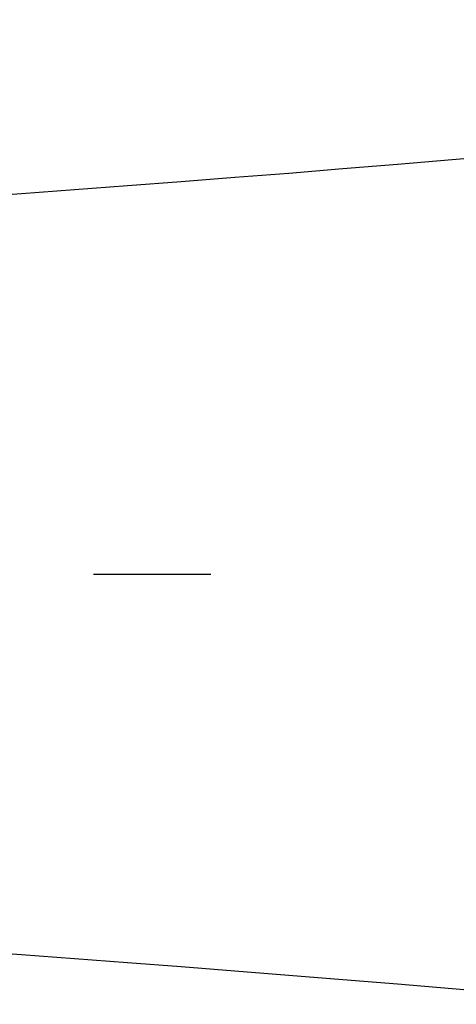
# Model space of a CAD drawing. Extents: x 0 to 594, y 0 to 420.
# Tile 18 of 71: x 118.5 to 127.63, y 327.24 to 347.83. Entities that reach past the tile are written whole.
import ezdxf

# ---------------------------------------------------------------- set-up
doc = ezdxf.new("R2010")
doc.units = 0
doc.header["$LTSCALE"] = 32.67
doc.linetypes.add('CENTER', pattern=[0.6, 0.375, -0.075, 0.075, -0.075])
doc.layers.get('0').update_dxf_attribs({"linetype": 'CONTINUOUS'})
for name, color, linetype in [('AXIS', 7, 'CONTINUOUS'), ('DRIV_DIM', 7, 'CONTINUOUS'), ('ROUND', 7, 'CONTINUOUS')]:
    doc.layers.add(name, color=color, linetype=linetype)
doc.styles.get("Standard").update_dxf_attribs({"font": 'txt', "width": 0.8})
doc.dimstyles.new('DIMSTYLE_1', dxfattribs={"dimtxt": 3.8, "dimasz": 1.8, "dimexe": 2, "dimexo": 1.5, "dimgap": 0.95, "dimtad": 1, "dimdec": 3, "dimlfac": 5, "dimtxsty": 'STANDARD', "dimblk": 'OPEN', "dimblk1": 'OPEN', "dimblk2": 'OPEN', "dimcen": 0.09, "dimazin": 2, "dimtp": 0.001, "dimtm": 0.001, "dimtfac": 1, "dimtdec": 3, "dimtofl": 0, "dimtmove": 0, "dimatfit": 3, "dimtolj": 1})

# ---------------------------------------------------------------- blocks, each defined once
blk = doc.blocks.new('_OPEN')
at = {"color": 0, "linetype": 'BYBLOCK'}
for p, q in [((0, 0), (-1, 0.342)), ((-1, -0.342), (0, 0)), ((-1, 0), (0, 0))]:
    blk.add_line(p, q, dxfattribs=at)
blk = doc.blocks.new('*D3')
at = {"layer": 'DRIV_DIM', "color": 2, "linetype": 'CONTINUOUS'}
for p, q in [((156.823, 355.037), (68.693, 355.037)), ((70.693, 355.037), (70.693, 336.237)), ((70.693, 317.437), (70.693, 336.237)), ((156.823, 317.437), (68.693, 317.437))]:
    blk.add_line(p, q, dxfattribs=at)
at = {"layer": 'DRIV_DIM', "color": 2, "linetype": 'CONTINUOUS', "xscale": 1.8, "yscale": 1.8, "zscale": 1.8}
for p, rotation in [((70.693, 355.037), 90), ((70.693, 317.437), 270)]:
    blk.add_blockref('_OPEN', p, dxfattribs=dict(at, rotation=rotation))
blk = doc.blocks.new('*D5')
at = {"layer": 'DRIV_DIM', "color": 2, "linetype": 'CONTINUOUS'}
for p, q in [((89.548, 337.737), (89.548, 403.587)), ((349.748, 344.637), (349.748, 403.587)), ((89.548, 401.587), (219.648, 401.587)), ((349.748, 401.587), (219.648, 401.587))]:
    blk.add_line(p, q, dxfattribs=at)
at = {"layer": 'DRIV_DIM', "color": 2, "linetype": 'CONTINUOUS', "xscale": 1.8, "yscale": 1.8, "zscale": 1.8, "rotation": 180}
blk.add_blockref('_OPEN', (89.548, 401.587), dxfattribs=at)
at = {"layer": 'DRIV_DIM', "color": 2, "linetype": 'CONTINUOUS', "xscale": 1.8, "yscale": 1.8, "zscale": 1.8}
blk.add_blockref('_OPEN', (349.748, 401.587), dxfattribs=at)

msp = doc.modelspace()

# ---------------------------------------------------------------- linework, layer by layer
at = {"layer": 'AXIS', "color": 7, "linetype": 'CENTER'}
msp.add_line((105.34808, 336.23683), (124.03385, 336.23683), dxfattribs=at)
at = {"layer": 'ROUND', "color": 9, "linetype": 'CONTINUOUS'}
for points in [[(141.63557, 346.27293), (140.43938, 346.14262), (139.24674, 346.01545), (138.05779, 345.89136), (136.87265, 345.7703), (135.69149, 345.65219), (134.51442, 345.53697), (133.3416, 345.42457), (132.17316, 345.31493), (131.00924, 345.20799), (129.84997, 345.10367), (128.6955, 345.00191), (127.54595, 344.90265), (126.40147, 344.80583), (125.2622, 344.71136), (124.12825, 344.6192), (122.99978, 344.52926), (121.87692, 344.4415), (120.75979, 344.35583), (119.64853, 344.27219), (118.54327, 344.19052), (117.44414, 344.11076)], [(117.44413, 328.3629), (118.54326, 328.28313), (119.64852, 328.20146), (120.75978, 328.11783), (121.87691, 328.03216), (122.99978, 327.94439), (124.12825, 327.85446), (125.2622, 327.7623), (126.40147, 327.66783), (127.54595, 327.57101), (128.6955, 327.47175), (129.84997, 327.36999), (131.00924, 327.26568), (132.17316, 327.15873), (133.34161, 327.0491), (134.51443, 326.9367), (135.69149, 326.82148), (136.87266, 326.70337), (138.05779, 326.5823), (139.24674, 326.45822), (140.43938, 326.33105), (141.63557, 326.20073)]]:
    msp.add_lwpolyline(points, dxfattribs=at)

# ---------------------------------------------------------------- dimensions: what is measured, and where the dimension line sits
at = {"layer": 'DRIV_DIM', "color": 2, "linetype": 'CONTINUOUS'}
dim = msp.add_linear_dim(base=(89.54808, 401.58718), p1=(349.74808, 343.13683), p2=(89.54808, 336.23683), angle=180, text='(<>)', dimstyle='DIMSTYLE_1', dxfattribs=at)
dim.commit()
dim.dimension.update_dxf_attribs({"geometry": '*D5', "text_midpoint": (210.52808, 401.58718), "dimtype": 160})
dim = msp.add_linear_dim(base=(70.69336, 355.03683), p1=(158.32347, 317.43683), p2=(158.32347, 355.03683), angle=90, dimstyle='DIMSTYLE_1', dxfattribs=at)
dim.commit()
dim.dimension.update_dxf_attribs({"geometry": '*D3', "text_midpoint": (70.69336, 331.67683), "dimtype": 160})

doc.saveas('drawing.dxf')
